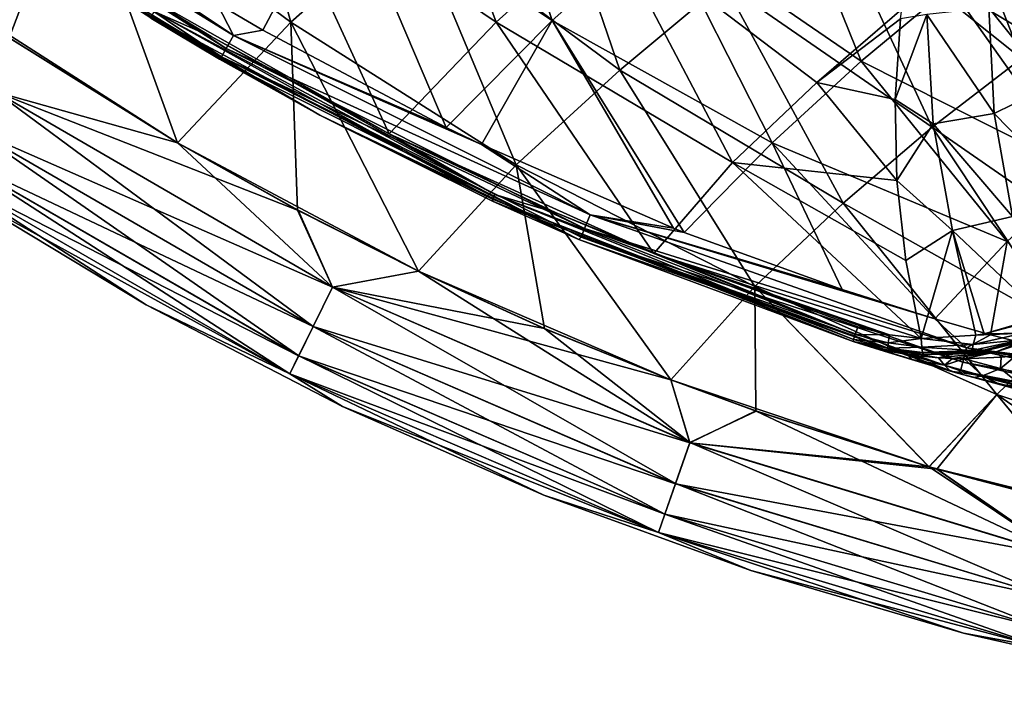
# Model space of a CAD drawing. Header units: metres. Extents: x -109 to 109, y -63 to 140.
# Tile 109 of 256: x -13.11 to -6.01, y -62.15 to -57.37. Entities that reach past the tile are written whole.
import ezdxf

# ---------------------------------------------------------------- set-up
doc = ezdxf.new("R2010")
doc.units = ezdxf.units.M
doc.layers.add('solid_502308_SW0001', color=7, linetype='CONTINUOUS')

msp = doc.modelspace()

# ---------------------------------------------------------------- linework, layer by layer
at = {"layer": 'solid_502308_SW0001'}
for points in [[(-11.151277, -57.384407, -11.214328), (-12.701429, -56.235943, -11.277966), (-11.707455, -55.3979, -11.85214)], [(-11.151265, -57.384415, 11.114328), (-11.707423, -55.397888, 11.752152), (-12.701396, -56.235928, 11.177981)], [(-10.278041, -56.615845, -11.727025), (-11.151277, -57.384407, -11.214328), (-11.707455, -55.3979, -11.85214)], [(-11.151265, -57.384415, 11.114328), (-10.27803, -56.615849, 11.627025), (-11.707423, -55.397888, 11.752152)], [(-10.383939, -55.45356, -10.180649), (-11.326417, -56.265499, -9.633523), (-9.669558, -57.385494, -9.557518)], [(-10.383939, -55.45356, -10.180649), (-9.669558, -57.385494, -9.557518), (-8.875484, -56.669472, -10.026702)], [(-9.265322, -57.372261, 9.549242), (-10.78649, -56.371326, 9.622802), (-9.865499, -55.584156, 10.149997)], [(-9.265322, -57.372261, 9.549242), (-9.865499, -55.584156, 10.149997), (-8.481085, -56.675377, 10.004307)], [(-13.954484, -55.879917, 8.947071), (-11.563368, -57.481487, 8.952695), (-14.019833, -55.967388, 8.818145)], [(-13.954484, -55.879917, 8.947071), (-11.685651, -57.246883, 9.045976), (-11.563368, -57.481487, 8.952695)], [(-8.778516, -57.730141, -11.586625), (-10.278041, -56.615845, -11.727025), (-9.400144, -55.911327, -12.19765)], [(-8.778509, -57.730152, 11.486622), (-9.400135, -55.911335, 12.097649), (-10.27803, -56.615849, 11.627025)], [(-8.028263, -57.103821, -11.994485), (-8.778516, -57.730141, -11.586625), (-9.400144, -55.911327, -12.19765)], [(-8.778509, -57.730152, 11.486622), (-8.028257, -57.103832, 11.894481), (-9.400135, -55.911335, 12.097649)], [(-14.019833, -55.967388, 8.818145), (-11.616788, -57.575985, 8.823234), (-14.061217, -56.022488, 8.663892)], [(-11.563368, -57.481487, 8.952695), (-11.616788, -57.575985, 8.823234), (-14.019833, -55.967388, 8.818145)], [(-12.903836, -56.878445, 8.502167), (-14.061217, -56.022488, 8.663892), (-11.650475, -57.635231, 8.668645)], [(-11.616788, -57.575985, 8.823234), (-11.650475, -57.635231, 8.668645), (-14.061217, -56.022488, 8.663892)], [(-8.481085, -56.675377, 10.004307), (-7.694815, -56.041702, 10.418616), (-7.037514, -57.665993, 9.845021)], [(-7.694815, -56.041702, 10.418616), (-6.394458, -57.129204, 10.187605), (-7.037514, -57.665993, 9.845021)], [(-5.882796, -57.646381, -12.124209), (-7.274477, -56.534439, -12.365717), (-6.517478, -56.021996, -12.700191)], [(-5.882784, -57.646389, 12.024207), (-6.517475, -56.022007, 12.600186), (-7.274473, -56.534451, 12.265714)], [(-5.236015, -57.202473, -12.407027), (-5.882796, -57.646381, -12.124209), (-6.517478, -56.021996, -12.700191)], [(-5.882784, -57.646389, 12.024207), (-5.236006, -57.20248, 12.307025), (-6.517475, -56.022007, 12.600186)], [(-13.18209, -57.49733, -10.655025), (-13.681833, -57.155205, -10.654549), (-12.701429, -56.235943, -11.277966)], [(-11.968369, -58.256271, 10.555876), (-12.701396, -56.235928, 11.177981), (-13.681381, -57.155525, 10.554548)], [(-11.968217, -58.256363, -10.655875), (-13.18209, -57.49733, -10.655025), (-12.701429, -56.235943, -11.277966)], [(-11.151277, -57.384407, -11.214328), (-11.968217, -58.256363, -10.655875), (-12.701429, -56.235943, -11.277966)], [(-11.968369, -58.256271, 10.555876), (-11.151265, -57.384415, 11.114328), (-12.701396, -56.235928, 11.177981)], [(-11.326417, -56.265499, -9.633523), (-12.271345, -57.153847, -9.035194), (-10.441629, -58.190887, -9.040561)], [(-11.326417, -56.265499, -9.633523), (-10.441629, -58.190887, -9.040561), (-9.669558, -57.385494, -9.557518)], [(-11.352303, -57.442074, 9.046977), (-11.685651, -57.246883, 9.045976), (-10.78649, -56.371326, 9.622802)], [(-11.352303, -57.442074, 9.046977), (-10.78649, -56.371326, 9.622802), (-10.030746, -58.144867, 9.051607)], [(-10.030746, -58.144867, 9.051607), (-10.78649, -56.371326, 9.622802), (-9.265322, -57.372261, 9.549242)], [(-6.526883, -58.142521, -11.808443), (-8.028263, -57.103821, -11.994485), (-7.274477, -56.534439, -12.365717)], [(-6.526869, -58.142525, 11.708443), (-7.274473, -56.534451, 12.265714), (-8.028257, -57.103832, 11.894481)], [(-5.882796, -57.646381, -12.124209), (-6.526883, -58.142521, -11.808443), (-7.274477, -56.534439, -12.365717)], [(-6.526869, -58.142525, 11.708443), (-5.882784, -57.646389, 12.024207), (-7.274473, -56.534451, 12.265714)], [(-9.524916, -58.413399, -11.142271), (-11.151277, -57.384407, -11.214328), (-10.278041, -56.615845, -11.727025)], [(-9.524909, -58.41341, 11.042268), (-10.27803, -56.615849, 11.627025), (-11.151265, -57.384415, 11.114328)], [(-8.778516, -57.730141, -11.586625), (-9.524916, -58.413399, -11.142271), (-10.278041, -56.615845, -11.727025)], [(-9.524909, -58.41341, 11.042268), (-8.778509, -57.730152, 11.486622), (-10.27803, -56.615849, 11.627025)], [(-6.394458, -57.129204, 10.187605), (-5.750486, -56.644897, 10.496992), (-4.910346, -58.016663, 10.006124)], [(-7.967092, -58.397476, -9.453092), (-8.875484, -56.669472, -10.026702), (-9.669558, -57.385494, -9.557518)], [(-9.265322, -57.372261, 9.549242), (-8.481085, -56.675377, 10.004307), (-7.679132, -58.255413, 9.469271)], [(-7.356949, -57.820812, -9.821057), (-8.875484, -56.669472, -10.026702), (-7.967092, -58.397476, -9.453092)], [(-6.746163, -57.290436, -10.159564), (-8.875484, -56.669472, -10.026702), (-7.356949, -57.820812, -9.821057)], [(-8.481085, -56.675377, 10.004307), (-7.037514, -57.665993, 9.845021), (-7.679132, -58.255413, 9.469271)], [(-11.665821, -57.652187, 8.506318), (-12.159363, -57.356586, -8.855582), (-12.903836, -56.878445, 8.502167)], [(-11.665821, -57.652187, 8.506318), (-12.903836, -56.878445, 8.502167), (-11.650475, -57.635231, 8.668645)], [(-6.118009, -57.280888, -10.161665), (-5.667906, -57.841496, -9.736547), (-5.682537, -57.082111, -10.131903)], [(-12.271345, -57.153847, -9.035194), (-11.724404, -57.487301, -9.036528), (-10.441629, -58.190887, -9.040561)], [(-12.137321, -57.308029, -8.991054), (-11.724404, -57.487301, -9.036528), (-12.271345, -57.153847, -9.035194)], [(-7.167994, -58.69088, -11.459846), (-8.778516, -57.730141, -11.586625), (-8.028263, -57.103821, -11.994485)], [(-7.167979, -58.690884, 11.359847), (-8.028257, -57.103832, 11.894481), (-8.778509, -57.730152, 11.486622)], [(-6.526883, -58.142521, -11.808443), (-7.167994, -58.69088, -11.459846), (-8.028263, -57.103821, -11.994485)], [(-7.167979, -58.690884, 11.359847), (-6.526869, -58.142525, 11.708443), (-8.028257, -57.103832, 11.894481)], [(-7.037514, -57.665993, 9.845021), (-6.394458, -57.129204, 10.187605), (-5.448605, -58.467445, 9.724852)], [(-6.394458, -57.129204, 10.187605), (-4.910346, -58.016663, 10.006124), (-5.448605, -58.467445, 9.724852)], [(-13.176447, -57.501095, 10.555028), (-11.968369, -58.256271, 10.555876), (-13.681381, -57.155525, 10.554548)], [(-11.563368, -57.481487, 8.952695), (-11.685651, -57.246883, 9.045976), (-11.352303, -57.442074, 9.046977)], [(-6.75449, -57.362103, -10.126784), (-6.746163, -57.290436, -10.159564), (-7.356949, -57.820812, -9.821057)], [(-6.564286, -57.32869, -10.163674), (-6.07899, -58.043453, -9.791786), (-6.118009, -57.280888, -10.161665)], [(-6.118009, -57.280888, -10.161665), (-6.07899, -58.043453, -9.791786), (-5.667906, -57.841496, -9.736547)], [(-12.157893, -57.341698, -8.927589), (-12.159363, -57.356586, -8.855582), (-10.941863, -58.056656, -8.859276)], [(-11.665821, -57.652187, 8.506318), (-10.941863, -58.056656, -8.859276), (-12.159363, -57.356586, -8.855582)], [(-12.137321, -57.308029, -8.991054), (-12.157893, -57.341698, -8.927589), (-9.695671, -58.662395, -8.934694)], [(-9.695671, -58.662395, -8.934694), (-12.157893, -57.341698, -8.927589), (-10.941863, -58.056656, -8.859276)], [(-9.679555, -58.626842, -8.998419), (-11.724404, -57.487301, -9.036528), (-12.137321, -57.308029, -8.991054)], [(-9.679555, -58.626842, -8.998419), (-12.137321, -57.308029, -8.991054), (-9.695671, -58.662395, -8.934694)], [(-6.793264, -57.943443, -9.861943), (-6.75449, -57.362103, -10.126784), (-7.356949, -57.820812, -9.821057)], [(-6.564286, -57.32869, -10.163674), (-6.75449, -57.362103, -10.126784), (-6.793264, -57.943443, -9.861943)], [(-6.519157, -58.117821, -9.806815), (-6.564286, -57.32869, -10.163674), (-6.793264, -57.943443, -9.861943)], [(-6.519157, -58.117821, -9.806815), (-6.07899, -58.043453, -9.791786), (-6.564286, -57.32869, -10.163674)], [(-10.229466, -59.180683, 10.557645), (-11.151265, -57.384415, 11.114328), (-11.968369, -58.256271, 10.555876)], [(-11.101869, -58.739578, -10.656658), (-11.968217, -58.256363, -10.655875), (-11.151277, -57.384407, -11.214328)], [(-10.229443, -59.180695, -10.657645), (-11.101869, -58.739578, -10.656658), (-11.151277, -57.384407, -11.214328)], [(-9.524916, -58.413399, -11.142271), (-10.229443, -59.180695, -10.657645), (-11.151277, -57.384407, -11.214328)], [(-10.229466, -59.180683, 10.557645), (-9.524909, -58.41341, 11.042268), (-11.151265, -57.384415, 11.114328)], [(-8.532926, -59.054424, -9.048269), (-9.669558, -57.385494, -9.557518), (-10.441629, -58.190887, -9.040561)], [(-9.776611, -58.26762, 9.052633), (-10.030746, -58.144867, 9.051607), (-9.265322, -57.372261, 9.549242)], [(-9.776611, -58.26762, 9.052633), (-9.265322, -57.372261, 9.549242), (-8.392187, -58.870346, 9.059216)], [(-7.967092, -58.397476, -9.453092), (-9.669558, -57.385494, -9.557518), (-8.532926, -59.054424, -9.048269)], [(-9.265322, -57.372261, 9.549242), (-7.679132, -58.255413, 9.469271), (-8.31468, -58.900906, 9.059635)], [(-9.265322, -57.372261, 9.549242), (-8.31468, -58.900906, 9.059635), (-8.392187, -58.870346, 9.059216)], [(-13.281101, -57.888165, -10.415195), (-13.18209, -57.49733, -10.655025), (-11.968217, -58.256363, -10.655875)], [(-13.280519, -57.887287, 10.316039), (-11.968369, -58.256271, 10.555876), (-13.176447, -57.501095, 10.555028)], [(-9.679555, -58.626842, -8.998419), (-10.441629, -58.190887, -9.040561), (-11.724404, -57.487301, -9.036528)], [(-11.563368, -57.481487, 8.952695), (-8.992143, -58.773945, 8.961528), (-11.616788, -57.575985, 8.823234)], [(-11.563368, -57.481487, 8.952695), (-11.352303, -57.442074, 9.046977), (-10.030746, -58.144867, 9.051607)], [(-11.563368, -57.481487, 8.952695), (-10.030746, -58.144867, 9.051607), (-9.776611, -58.26762, 9.052633)], [(-11.563368, -57.481487, 8.952695), (-9.776611, -58.26762, 9.052633), (-8.992143, -58.773945, 8.961528)], [(-11.616788, -57.575985, 8.823234), (-9.032531, -58.873669, 8.831265), (-11.650475, -57.635231, 8.668645)], [(-8.992143, -58.773945, 8.961528), (-9.032531, -58.873669, 8.831265), (-11.616788, -57.575985, 8.823234)], [(-9.073712, -58.951981, 8.518115), (-11.665821, -57.652187, 8.506318), (-11.650475, -57.635231, 8.668645)], [(-9.073712, -58.951981, 8.518115), (-11.650475, -57.635231, 8.668645), (-9.057748, -58.935745, 8.676174)], [(-9.032531, -58.873669, 8.831265), (-9.057748, -58.935745, 8.676174), (-11.650475, -57.635231, 8.668645)], [(-5.066238, -59.154869, -11.555373), (-6.526883, -58.142521, -11.808443), (-5.882796, -57.646381, -12.124209)], [(-5.066205, -59.154861, 11.455381), (-5.882784, -57.646389, 12.024207), (-6.526869, -58.142525, 11.708443)], [(-9.073712, -58.951981, 8.518115), (-10.941863, -58.056656, -8.859276), (-11.665821, -57.652187, 8.506318)], [(-7.679132, -58.255413, 9.469271), (-7.037514, -57.665993, 9.845021), (-5.985898, -58.96608, 9.414046)], [(-7.037514, -57.665993, 9.845021), (-5.448605, -58.467445, 9.724852), (-5.985898, -58.96608, 9.414046)], [(-7.805847, -59.291466, -11.078536), (-9.524916, -58.413399, -11.142271), (-8.778516, -57.730141, -11.586625)], [(-7.80583, -59.29147, 10.978538), (-8.778509, -57.730152, 11.486622), (-9.524909, -58.41341, 11.042268)], [(-7.167994, -58.69088, -11.459846), (-7.805847, -59.291466, -11.078536), (-8.778516, -57.730141, -11.586625)], [(-7.80583, -59.29147, 10.978538), (-7.167979, -58.690884, 11.359847), (-8.778509, -57.730152, 11.486622)], [(-6.780662, -58.525826, -9.598492), (-7.356949, -57.820812, -9.821057), (-7.967092, -58.397476, -9.453092)], [(-6.780662, -58.525826, -9.598492), (-6.793264, -57.943443, -9.861943), (-7.356949, -57.820812, -9.821057)], [(-6.07899, -58.043453, -9.791786), (-5.552988, -58.582752, -9.347107), (-5.667906, -57.841496, -9.736547)], [(-13.45434, -58.154125, -10.096107), (-13.281101, -57.888165, -10.415195), (-10.849897, -59.297104, -10.415069)], [(-13.280519, -57.887287, 10.316039), (-13.453876, -58.153423, 9.997167), (-10.98977, -59.579033, 9.995215)], [(-13.281101, -57.888165, -10.415195), (-11.968217, -58.256363, -10.655875), (-11.101869, -58.739578, -10.656658)], [(-10.849897, -59.297104, -10.415069), (-13.281101, -57.888165, -10.415195), (-11.101869, -58.739578, -10.656658)], [(-10.849414, -59.296169, 10.315919), (-11.968369, -58.256271, 10.555876), (-13.280519, -57.887287, 10.316039)], [(-10.849414, -59.296169, 10.315919), (-13.280519, -57.887287, 10.316039), (-10.98977, -59.579033, 9.995215)], [(-6.519157, -58.117821, -9.806815), (-6.793264, -57.943443, -9.861943), (-6.780662, -58.525826, -9.598492)], [(-9.695671, -58.662395, -8.934694), (-10.941863, -58.056656, -8.859276), (-9.691113, -58.678738, -8.863991)], [(-9.073712, -58.951981, 8.518115), (-9.691113, -58.678738, -8.863991), (-10.941863, -58.056656, -8.859276)], [(-6.519157, -58.117821, -9.806815), (-5.946058, -58.786751, -9.4283), (-6.07899, -58.043453, -9.791786)], [(-6.07899, -58.043453, -9.791786), (-5.946058, -58.786751, -9.4283), (-5.552988, -58.582752, -9.347107)], [(-5.564369, -59.591118, -11.284289), (-7.167994, -58.69088, -11.459846), (-6.526883, -58.142521, -11.808443)], [(-5.56433, -59.591103, 11.184302), (-6.526869, -58.142525, 11.708443), (-7.167979, -58.690884, 11.359847)], [(-6.380241, -58.887928, -9.456311), (-6.519157, -58.117821, -9.806815), (-6.780662, -58.525826, -9.598492)], [(-5.066238, -59.154869, -11.555373), (-5.564369, -59.591118, -11.284289), (-6.526883, -58.142521, -11.808443)], [(-5.56433, -59.591103, 11.184302), (-5.066205, -59.154861, 11.455381), (-6.526869, -58.142525, 11.708443)], [(-6.380241, -58.887928, -9.456311), (-5.946058, -58.786751, -9.4283), (-6.519157, -58.117821, -9.806815)], [(-13.583988, -58.353733, -9.714128), (-13.45434, -58.154125, -10.096107), (-10.990155, -59.579773, -10.094151)], [(-13.453876, -58.153423, 9.997167), (-13.583666, -58.353249, 9.615348), (-11.094269, -59.79071, 9.612024)], [(-10.990155, -59.579773, -10.094151), (-13.45434, -58.154125, -10.096107), (-10.849897, -59.297104, -10.415069)], [(-10.98977, -59.579033, 9.995215), (-13.453876, -58.153423, 9.997167), (-11.094269, -59.79071, 9.612024)], [(-9.237543, -58.759964, -9.045086), (-8.532926, -59.054424, -9.048269), (-10.441629, -58.190887, -9.040561)], [(-9.679555, -58.626842, -8.998419), (-9.237543, -58.759964, -9.045086), (-10.441629, -58.190887, -9.040561)], [(-11.097536, -58.741879, 10.556663), (-10.229466, -59.180683, 10.557645), (-11.968369, -58.256271, 10.555876)], [(-10.849414, -59.296169, 10.315919), (-11.097536, -58.741879, 10.556663), (-11.968369, -58.256271, 10.555876)], [(-8.992143, -58.773945, 8.961528), (-9.776611, -58.26762, 9.052633), (-8.392187, -58.870346, 9.059216)], [(-8.31468, -58.900906, 9.059635), (-7.679132, -58.255413, 9.469271), (-7.175181, -59.313236, 9.066293)], [(-7.679132, -58.255413, 9.469271), (-5.985898, -58.96608, 9.414046), (-6.507862, -59.52372, 9.070521)], [(-7.679132, -58.255413, 9.469271), (-6.507862, -59.52372, 9.070521), (-7.175181, -59.313236, 9.066293)], [(-13.663481, -58.476887, -9.288597), (-13.583988, -58.353733, -9.714128), (-11.094538, -59.791218, -9.710801)], [(-13.583666, -58.353249, 9.615348), (-13.663317, -58.476643, 9.189917), (-11.157619, -59.920479, 9.185752)], [(-11.094538, -59.791218, -9.710801), (-13.583988, -58.353733, -9.714128), (-10.990155, -59.579773, -10.094151)], [(-11.094269, -59.79071, 9.612024), (-13.583666, -58.353249, 9.615348), (-11.157619, -59.920479, 9.185752)], [(-8.411725, -59.963547, 10.560797), (-9.524909, -58.41341, 11.042268), (-10.229466, -59.180683, 10.557645)], [(-9.321829, -59.5938, -10.659019), (-10.229443, -59.180695, -10.657645), (-9.524916, -58.413399, -11.142271)], [(-8.41176, -59.963535, -10.660796), (-9.321829, -59.5938, -10.659019), (-9.524916, -58.413399, -11.142271)], [(-7.805847, -59.291466, -11.078536), (-8.41176, -59.963535, -10.660796), (-9.524916, -58.413399, -11.142271)], [(-8.411725, -59.963547, 10.560797), (-7.80583, -59.29147, 10.978538), (-9.524909, -58.41341, 11.042268)], [(-7.967092, -58.397476, -9.453092), (-8.532926, -59.054424, -9.048269), (-6.604692, -59.666767, -9.086954)], [(-6.717277, -59.102749, -9.339132), (-7.967092, -58.397476, -9.453092), (-6.604692, -59.666767, -9.086954)], [(-6.717277, -59.102749, -9.339132), (-6.780662, -58.525826, -9.598492), (-7.967092, -58.397476, -9.453092)], [(-11.15776, -59.920731, -9.284431), (-13.567725, -58.596142, -8.85442), (-13.663481, -58.476887, -9.288597)], [(-11.15776, -59.920731, -9.284431), (-13.663481, -58.476887, -9.288597), (-11.094538, -59.791218, -9.710801)], [(-13.663317, -58.476643, 9.189917), (-13.567685, -58.596169, 8.754419), (-12.195083, -59.422562, 8.758071)], [(-11.157619, -59.920479, 9.185752), (-13.663317, -58.476643, 9.189917), (-12.195083, -59.422562, 8.758071)], [(-6.380241, -58.887928, -9.456311), (-6.780662, -58.525826, -9.598492), (-6.717277, -59.102749, -9.339132)], [(-13.567725, -58.596142, -8.85442), (-12.195135, -59.422531, -8.85807), (-13.567685, -58.596169, 8.754419)], [(-11.15776, -59.920731, -9.284431), (-12.195135, -59.422531, -8.85807), (-13.567725, -58.596142, -8.85442)], [(-12.195135, -59.422531, -8.85807), (-12.195083, -59.422562, 8.758071), (-13.567685, -58.596169, 8.754419)], [(-9.679555, -58.626842, -8.998419), (-9.695671, -58.662395, -8.934694), (-7.092688, -59.674442, -8.949574)], [(-7.081327, -59.637817, -9.011883), (-9.237543, -58.759964, -9.045086), (-9.679555, -58.626842, -8.998419)], [(-7.081327, -59.637817, -9.011883), (-9.679555, -58.626842, -8.998419), (-7.092688, -59.674442, -8.949574)], [(-9.695671, -58.662395, -8.934694), (-9.691113, -58.678738, -8.863991), (-7.096367, -59.687305, -8.877677)], [(-7.092688, -59.674442, -8.949574), (-9.695671, -58.662395, -8.934694), (-7.096367, -59.687305, -8.877677)], [(-7.096359, -59.687382, -8.238981), (-7.096367, -59.687305, -8.877677), (-9.691113, -58.678738, -8.863991)], [(-7.096359, -59.687382, -8.238981), (-9.691113, -58.678738, -8.863991), (-7.096858, -59.687222, -7.6)], [(-9.073712, -58.951981, 8.518115), (-7.096858, -59.687222, -7.6), (-9.691113, -58.678738, -8.863991)], [(-6.060108, -60.06892, -10.987737), (-7.805847, -59.291466, -11.078536), (-7.167994, -58.69088, -11.459846)], [(-6.060061, -60.068893, 10.887755), (-7.167979, -58.690884, 11.359847), (-7.80583, -59.29147, 10.978538)], [(-5.564369, -59.591118, -11.284289), (-6.060108, -60.06892, -10.987737), (-7.167994, -58.69088, -11.459846)], [(-6.060061, -60.068893, 10.887755), (-5.56433, -59.591103, 11.184302), (-7.167979, -58.690884, 11.359847)], [(-10.849897, -59.297104, -10.415069), (-11.101869, -58.739578, -10.656658), (-10.229443, -59.180695, -10.657645)], [(-10.849414, -59.296169, 10.315919), (-10.229466, -59.180683, 10.557645), (-11.097536, -58.741879, 10.556663)], [(-7.081327, -59.637817, -9.011883), (-8.532926, -59.054424, -9.048269), (-9.237543, -58.759964, -9.045086)], [(-8.992143, -58.773945, 8.961528), (-6.279179, -59.734463, 8.975915), (-9.032531, -58.873669, 8.831265)], [(-8.992143, -58.773945, 8.961528), (-7.175181, -59.313236, 9.066293), (-6.507862, -59.52372, 9.070521)], [(-8.992143, -58.773945, 8.961528), (-6.507862, -59.52372, 9.070521), (-6.279179, -59.734463, 8.975915)], [(-8.992143, -58.773945, 8.961528), (-8.31468, -58.900906, 9.059635), (-7.175181, -59.313236, 9.066293)], [(-8.992143, -58.773945, 8.961528), (-8.392187, -58.870346, 9.059216), (-8.31468, -58.900906, 9.059635)], [(-6.380241, -58.887928, -9.456311), (-5.723657, -59.506474, -9.073281), (-5.946058, -58.786751, -9.4283)], [(-9.032531, -58.873669, 8.831265), (-6.305921, -59.837265, 8.84453), (-9.057748, -58.935745, 8.676174)], [(-6.279179, -59.734463, 8.975915), (-6.305921, -59.837265, 8.84453), (-9.032531, -58.873669, 8.831265)], [(-6.380241, -58.887928, -9.456311), (-6.717277, -59.102749, -9.339132), (-6.604692, -59.666767, -9.086954)], [(-6.212118, -59.643169, -9.114754), (-6.380241, -58.887928, -9.456311), (-6.604692, -59.666767, -9.086954)], [(-6.151334, -59.63287, -9.114453), (-5.723657, -59.506474, -9.073281), (-6.380241, -58.887928, -9.456311)], [(-6.212118, -59.643169, -9.114754), (-6.151334, -59.63287, -9.114453), (-6.380241, -58.887928, -9.456311)], [(-6.342603, -59.915115, 8.536695), (-9.073712, -58.951981, 8.518115), (-9.057748, -58.935745, 8.676174)], [(-6.342603, -59.915115, 8.536695), (-7.096858, -59.687222, -7.6), (-9.073712, -58.951981, 8.518115)], [(-6.342603, -59.915115, 8.536695), (-9.057748, -58.935745, 8.676174), (-6.322337, -59.900543, 8.688745)], [(-6.305921, -59.837265, 8.84453), (-6.322337, -59.900543, 8.688745), (-9.057748, -58.935745, 8.676174)], [(-6.106008, -59.639793, 9.073172), (-6.507862, -59.52372, 9.070521), (-5.985898, -58.96608, 9.414046)], [(-6.106008, -59.639793, 9.073172), (-5.985898, -58.96608, 9.414046), (-5.175151, -59.878826, 9.07957)], [(-8.532926, -59.054424, -9.048269), (-6.832889, -59.640175, -9.06483), (-6.604692, -59.666767, -9.086954)], [(-8.532926, -59.054424, -9.048269), (-7.062924, -59.582603, -9.056234), (-6.832889, -59.640175, -9.06483)], [(-7.081327, -59.637817, -9.011883), (-7.062924, -59.582603, -9.056234), (-8.532926, -59.054424, -9.048269)], [(-10.849897, -59.297104, -10.415069), (-10.229443, -59.180695, -10.657645), (-9.321829, -59.5938, -10.659019)], [(-8.272745, -60.417263, 10.317116), (-10.229466, -59.180683, 10.557645), (-10.849414, -59.296169, 10.315919)], [(-9.318339, -59.595299, 10.559026), (-8.411725, -59.963547, 10.560797), (-10.229466, -59.180683, 10.557645)], [(-8.272745, -60.417263, 10.317116), (-9.318339, -59.595299, 10.559026), (-10.229466, -59.180683, 10.557645)], [(-10.990155, -59.579773, -10.094151), (-10.849897, -59.297104, -10.415069), (-8.273119, -60.418236, -10.416256)], [(-10.849414, -59.296169, 10.315919), (-10.98977, -59.579033, 9.995215), (-8.3776, -60.712311, 9.993831)], [(-10.849897, -59.297104, -10.415069), (-9.321829, -59.5938, -10.659019), (-8.41176, -59.963535, -10.660796)], [(-8.273119, -60.418236, -10.416256), (-10.849897, -59.297104, -10.415069), (-8.41176, -59.963535, -10.660796)], [(-8.272745, -60.417263, 10.317116), (-10.849414, -59.296169, 10.315919), (-8.3776, -60.712311, 9.993831)], [(-7.798472, -60.188713, -10.662185), (-8.41176, -59.963535, -10.660796), (-7.805847, -59.291466, -11.078536)], [(-6.549108, -60.590942, 10.565097), (-7.80583, -59.29147, 10.978538), (-8.411725, -59.963547, 10.560797)], [(-6.549294, -60.590889, -10.665096), (-7.798472, -60.188713, -10.662185), (-7.805847, -59.291466, -11.078536)], [(-6.060108, -60.06892, -10.987737), (-6.549294, -60.590889, -10.665096), (-7.805847, -59.291466, -11.078536)], [(-6.549108, -60.590942, 10.565097), (-6.060061, -60.068893, 10.887755), (-7.80583, -59.29147, 10.978538)], [(-12.195135, -59.422531, -8.85807), (-10.778945, -60.156528, -8.862713), (-12.195083, -59.422562, 8.758071)], [(-11.15776, -59.920731, -9.284431), (-10.778945, -60.156528, -8.862713), (-12.195135, -59.422531, -8.85807)], [(-10.778945, -60.156528, -8.862713), (-10.778901, -60.156551, 8.762713), (-12.195083, -59.422562, 8.758071)], [(-11.157619, -59.920479, 9.185752), (-12.195083, -59.422562, 8.758071), (-10.778901, -60.156551, 8.762713)], [(-6.279179, -59.734463, 8.975915), (-6.507862, -59.52372, 9.070521), (-6.106008, -59.639793, 9.073172)], [(-5.831314, -59.547592, -9.090517), (-5.723657, -59.506474, -9.073281), (-6.151334, -59.63287, -9.114453)], [(-5.869607, -59.626831, -9.053449), (-5.831314, -59.547592, -9.090517), (-6.151334, -59.63287, -9.114453)], [(-11.094538, -59.791218, -9.710801), (-10.990155, -59.579773, -10.094151), (-8.377899, -60.713081, -10.09276)], [(-10.98977, -59.579033, 9.995215), (-11.094269, -59.79071, 9.612024), (-8.454855, -60.932041, 9.608717)], [(-8.377899, -60.713081, -10.09276), (-10.990155, -59.579773, -10.094151), (-8.273119, -60.418236, -10.416256)], [(-8.3776, -60.712311, 9.993831), (-10.98977, -59.579033, 9.995215), (-8.454855, -60.932041, 9.608717)], [(-8.272745, -60.417263, 10.317116), (-8.411725, -59.963547, 10.560797), (-9.318339, -59.595299, 10.559026)], [(-6.844053, -59.697617, -9.020377), (-7.081327, -59.637817, -9.011883), (-7.092688, -59.674442, -8.949574)], [(-7.081327, -59.637817, -9.011883), (-6.832889, -59.640175, -9.06483), (-7.062924, -59.582603, -9.056234)], [(-6.844053, -59.697617, -9.020377), (-6.832889, -59.640175, -9.06483), (-7.081327, -59.637817, -9.011883)], [(-5.869607, -59.626831, -9.053449), (-6.212118, -59.643169, -9.114754), (-6.231847, -59.709835, -9.070621)], [(-5.869607, -59.626831, -9.053449), (-6.231847, -59.709835, -9.070621), (-5.888107, -59.67654, -8.991941)], [(-5.869607, -59.626831, -9.053449), (-6.151334, -59.63287, -9.114453), (-6.212118, -59.643169, -9.114754)], [(-5.673635, -59.635571, -7.485404), (-5.899317, -59.69508, -7.6), (-6.065909, -59.761662, -7.485405)], [(-5.673635, -59.635571, -7.485404), (-6.065909, -59.761662, -7.485405), (-5.923479, -59.790783, -7.390705)], [(-4.226761, -60.674732, -10.911893), (-6.060108, -60.06892, -10.987737), (-5.564369, -59.591118, -11.284289)], [(-4.226725, -60.674721, 10.811903), (-5.56433, -59.591103, 11.184302), (-6.060061, -60.068893, 10.887755)], [(-7.096359, -59.687382, -8.238981), (-7.096858, -59.687222, -7.6), (-6.860877, -59.747402, -7.6)], [(-6.902593, -59.741207, -7.563439), (-6.860877, -59.747402, -7.6), (-7.096858, -59.687222, -7.6)], [(-6.904299, -59.748062, -7.448207), (-6.902593, -59.741207, -7.563439), (-7.096858, -59.687222, -7.6)], [(-6.342603, -59.915115, 8.536695), (-6.904299, -59.748062, -7.448207), (-7.096858, -59.687222, -7.6)], [(-6.84691, -59.736317, -8.958083), (-7.092688, -59.674442, -8.949574), (-7.096367, -59.687305, -8.877677)], [(-7.096359, -59.687382, -8.238981), (-6.860877, -59.747402, -7.6), (-7.096367, -59.687305, -8.877677)], [(-6.844626, -59.75042, -8.886099), (-7.096367, -59.687305, -8.877677), (-6.860877, -59.747402, -7.6)], [(-6.84691, -59.736317, -8.958083), (-7.096367, -59.687305, -8.877677), (-6.844626, -59.75042, -8.886099)], [(-6.84691, -59.736317, -8.958083), (-6.844053, -59.697617, -9.020377), (-7.092688, -59.674442, -8.949574)], [(-6.84691, -59.736317, -8.958083), (-6.601966, -59.728302, -9.041078), (-6.844053, -59.697617, -9.020377)], [(-6.844053, -59.697617, -9.020377), (-6.604692, -59.666767, -9.086954), (-6.832889, -59.640175, -9.06483)], [(-6.844053, -59.697617, -9.020377), (-6.601966, -59.728302, -9.041078), (-6.604692, -59.666767, -9.086954)], [(-6.231847, -59.709835, -9.070621), (-6.212118, -59.643169, -9.114754), (-6.604692, -59.666767, -9.086954)], [(-6.601966, -59.728302, -9.041078), (-6.231847, -59.709835, -9.070621), (-6.604692, -59.666767, -9.086954)], [(-6.231847, -59.709835, -9.070621), (-6.601966, -59.728302, -9.041078), (-6.238556, -59.753048, -9.005815)], [(-6.279179, -59.734463, 8.975915), (-6.106008, -59.639793, 9.073172), (-5.175151, -59.878826, 9.07957)], [(-5.888107, -59.67654, -8.991941), (-6.238556, -59.753048, -9.005815), (-6.194848, -59.761662, -8.931561)], [(-6.231847, -59.709835, -9.070621), (-6.238556, -59.753048, -9.005815), (-5.888107, -59.67654, -8.991941)], [(-5.814651, -59.666992, -8.909705), (-6.194848, -59.761662, -8.931561), (-5.899317, -59.69508, -7.6)], [(-5.888107, -59.67654, -8.991941), (-6.194848, -59.761662, -8.931561), (-5.814651, -59.666992, -8.909705)], [(-6.194848, -59.761662, -8.931561), (-6.135504, -59.752056, -7.6), (-5.899317, -59.69508, -7.6)], [(-6.065909, -59.761662, -7.485405), (-5.899317, -59.69508, -7.6), (-6.135504, -59.752056, -7.6)], [(-6.904299, -59.748062, -7.448207), (-6.700842, -59.780525, -7.526383), (-6.902593, -59.741207, -7.563439)], [(-6.904299, -59.748062, -7.448207), (-6.674726, -59.818203, -7.275215), (-6.700842, -59.780525, -7.526383)], [(-6.342603, -59.915115, 8.536695), (-6.674726, -59.818203, -7.275215), (-6.904299, -59.748062, -7.448207)], [(-6.902593, -59.741207, -7.563439), (-6.700842, -59.780525, -7.526383), (-6.860877, -59.747402, -7.6)], [(-6.844626, -59.75042, -8.886099), (-6.860877, -59.747402, -7.6), (-6.61972, -59.778427, -7.6)], [(-6.666573, -59.78558, -7.520174), (-6.61972, -59.778427, -7.6), (-6.860877, -59.747402, -7.6)], [(-6.700842, -59.780525, -7.526383), (-6.666573, -59.78558, -7.520174), (-6.860877, -59.747402, -7.6)], [(-6.84691, -59.736317, -8.958083), (-6.595726, -59.768116, -8.975506), (-6.601966, -59.728302, -9.041078)], [(-6.84691, -59.736317, -8.958083), (-6.844626, -59.75042, -8.886099), (-6.595726, -59.768116, -8.975506)], [(-6.587893, -59.780312, -8.908518), (-6.844626, -59.75042, -8.886099), (-6.61972, -59.778427, -7.6)], [(-6.595726, -59.768116, -8.975506), (-6.844626, -59.75042, -8.886099), (-6.587893, -59.780312, -8.908518)], [(-6.437663, -59.85778, -7.337029), (-6.666573, -59.78558, -7.520174), (-6.700842, -59.780525, -7.526383)], [(-6.674726, -59.818203, -7.275215), (-6.437663, -59.85778, -7.337029), (-6.700842, -59.780525, -7.526383)], [(-6.666573, -59.78558, -7.520174), (-6.481337, -59.805088, -7.48683), (-6.61972, -59.778427, -7.6)], [(-6.587893, -59.780312, -8.908518), (-6.61972, -59.778427, -7.6), (-6.376783, -59.779968, -7.6)], [(-6.481337, -59.805088, -7.48683), (-6.376783, -59.779968, -7.6), (-6.61972, -59.778427, -7.6)], [(-6.601966, -59.728302, -9.041078), (-6.595726, -59.768116, -8.975506), (-6.238556, -59.753048, -9.005815)], [(-6.238556, -59.753048, -9.005815), (-6.595726, -59.768116, -8.975506), (-6.194848, -59.761662, -8.931561)], [(-6.595726, -59.768116, -8.975506), (-6.587893, -59.780312, -8.908518), (-6.194848, -59.761662, -8.931561)], [(-6.194848, -59.761662, -8.931561), (-6.587893, -59.780312, -8.908518), (-6.376783, -59.779968, -7.6)], [(-6.065909, -59.761662, -7.485405), (-6.376783, -59.779968, -7.6), (-6.481337, -59.805088, -7.48683)], [(-6.065909, -59.761662, -7.485405), (-6.481337, -59.805088, -7.48683), (-6.378546, -59.810436, -7.468547)], [(-6.065909, -59.761662, -7.485405), (-6.378546, -59.810436, -7.468547), (-6.296423, -59.812012, -7.454074)], [(-6.194848, -59.761662, -8.931561), (-6.376783, -59.779968, -7.6), (-6.135504, -59.752056, -7.6)], [(-6.065909, -59.761662, -7.485405), (-6.135504, -59.752056, -7.6), (-6.376783, -59.779968, -7.6)], [(-6.279179, -59.734463, 8.975915), (-3.467702, -60.350887, 8.994431), (-6.305921, -59.837265, 8.84453)], [(-6.065909, -59.761662, -7.485405), (-6.296423, -59.812012, -7.454074), (-6.027807, -59.801212, -7.407918)], [(-6.279179, -59.734463, 8.975915), (-4.66174, -59.993217, 9.08328), (-4.375043, -60.05175, 9.085436)], [(-6.279179, -59.734463, 8.975915), (-5.175151, -59.878826, 9.07957), (-4.66174, -59.993217, 9.08328)], [(-6.279179, -59.734463, 8.975915), (-4.375043, -60.05175, 9.085436), (-3.694553, -60.175777, 9.090693)], [(-6.279179, -59.734463, 8.975915), (-3.694553, -60.175777, 9.090693), (-3.467702, -60.350887, 8.994431)], [(-6.065909, -59.761662, -7.485405), (-6.027807, -59.801212, -7.407918), (-5.923479, -59.790783, -7.390705)], [(-11.15776, -59.920731, -9.284431), (-11.094538, -59.791218, -9.710801), (-8.455065, -60.932564, -9.707488)], [(-11.094269, -59.79071, 9.612024), (-11.157619, -59.920479, 9.185752), (-8.500599, -61.065319, 9.181276)], [(-8.455065, -60.932564, -9.707488), (-11.094538, -59.791218, -9.710801), (-8.377899, -60.713081, -10.09276)], [(-8.454855, -60.932041, 9.608717), (-11.094269, -59.79071, 9.612024), (-8.500599, -61.065319, 9.181276)], [(-6.674726, -59.818203, -7.275215), (-6.393053, -59.900742, -7.084374), (-6.437663, -59.85778, -7.337029)], [(-6.342603, -59.915115, 8.536695), (-6.393053, -59.900742, -7.084374), (-6.674726, -59.818203, -7.275215)], [(-6.437663, -59.85778, -7.337029), (-6.481337, -59.805088, -7.48683), (-6.666573, -59.78558, -7.520174)], [(-6.437663, -59.85778, -7.337029), (-6.378546, -59.810436, -7.468547), (-6.481337, -59.805088, -7.48683)], [(-6.437663, -59.85778, -7.337029), (-6.296423, -59.812012, -7.454074), (-6.378546, -59.810436, -7.468547)], [(-6.437663, -59.85778, -7.337029), (-6.163532, -59.935059, -7.165685), (-6.296423, -59.812012, -7.454074)], [(-6.305921, -59.837265, 8.84453), (-3.480761, -60.45446, 8.861585), (-6.322337, -59.900543, 8.688745)], [(-3.467702, -60.350887, 8.994431), (-3.480761, -60.45446, 8.861585), (-6.305921, -59.837265, 8.84453)], [(-6.034619, -59.882404, -7.296716), (-6.027807, -59.801212, -7.407918), (-6.296423, -59.812012, -7.454074)], [(-6.163532, -59.935059, -7.165685), (-6.034619, -59.882404, -7.296716), (-6.296423, -59.812012, -7.454074)], [(-6.034619, -59.882404, -7.296716), (-5.923479, -59.790783, -7.390705), (-6.027807, -59.801212, -7.407918)], [(-6.034619, -59.882404, -7.296716), (-5.768181, -59.952492, -7.170071), (-5.923479, -59.790783, -7.390705)], [(-8.50071, -61.065575, -9.279952), (-10.778945, -60.156528, -8.862713), (-11.15776, -59.920731, -9.284431)], [(-8.50071, -61.065575, -9.279952), (-11.15776, -59.920731, -9.284431), (-8.455065, -60.932564, -9.707488)], [(-11.157619, -59.920479, 9.185752), (-10.778901, -60.156551, 8.762713), (-9.325978, -60.795372, 8.768805)], [(-8.500599, -61.065319, 9.181276), (-11.157619, -59.920479, 9.185752), (-9.325978, -60.795372, 8.768805)], [(-6.393053, -59.900742, -7.084374), (-6.163532, -59.935059, -7.165685), (-6.437663, -59.85778, -7.337029)], [(-6.393053, -59.900742, -7.084374), (-6.225159, -59.948109, -6.985658), (-6.163532, -59.935059, -7.165685)], [(-6.342603, -59.915115, 8.536695), (-6.225159, -59.948109, -6.985658), (-6.393053, -59.900742, -7.084374)], [(-4.927328, -60.269234, 8.54817), (-6.342603, -59.915115, 8.536695), (-6.322337, -59.900543, 8.688745)], [(-4.927328, -60.269234, 8.54817), (-6.225159, -59.948109, -6.985658), (-6.342603, -59.915115, 8.536695)], [(-4.927328, -60.269234, 8.54817), (-6.322337, -59.900543, 8.688745), (-3.488509, -60.517193, 8.704907)], [(-3.480761, -60.45446, 8.861585), (-3.488509, -60.517193, 8.704907), (-6.322337, -59.900543, 8.688745)], [(-6.163532, -59.935059, -7.165685), (-5.870146, -60.01376, -7.022648), (-6.034619, -59.882404, -7.296716)], [(-5.870146, -60.01376, -7.022648), (-5.768181, -59.952492, -7.170071), (-6.034619, -59.882404, -7.296716)], [(-8.273119, -60.418236, -10.416256), (-8.41176, -59.963535, -10.660796), (-7.798472, -60.188713, -10.662185)], [(-7.795674, -60.189697, 10.562191), (-6.549108, -60.590942, 10.565097), (-8.411725, -59.963547, 10.560797)], [(-8.272745, -60.417263, 10.317116), (-7.795674, -60.189697, 10.562191), (-8.411725, -59.963547, 10.560797)], [(-6.225159, -59.948109, -6.985658), (-6.030826, -60.001247, -6.888459), (-6.163532, -59.935059, -7.165685)], [(-4.927328, -60.269234, 8.54817), (-6.030826, -60.001247, -6.888459), (-6.225159, -59.948109, -6.985658)], [(-6.030826, -60.001247, -6.888459), (-5.870146, -60.01376, -7.022648), (-6.163532, -59.935059, -7.165685)], [(-6.030826, -60.001247, -6.888459), (-5.819016, -60.057114, -6.804438), (-5.870146, -60.01376, -7.022648)], [(-4.927328, -60.269234, 8.54817), (-5.819016, -60.057114, -6.804438), (-6.030826, -60.001247, -6.888459)], [(-6.492306, -60.607483, -10.665229), (-6.549294, -60.590889, -10.665096), (-6.060108, -60.06892, -10.987737)], [(-4.594254, -61.07618, 10.569807), (-6.060061, -60.068893, 10.887755), (-6.549108, -60.590942, 10.565097)], [(-5.369036, -60.90424, -10.667914), (-6.492306, -60.607483, -10.665229), (-6.060108, -60.06892, -10.987737)], [(-4.594338, -61.076164, -10.669806), (-5.369036, -60.90424, -10.667914), (-6.060108, -60.06892, -10.987737)], [(-4.226761, -60.674732, -10.911893), (-4.594338, -61.076164, -10.669806), (-6.060108, -60.06892, -10.987737)], [(-4.594254, -61.07618, 10.569807), (-4.226725, -60.674721, 10.811903), (-6.060061, -60.068893, 10.887755)], [(-10.778945, -60.156528, -8.862713), (-9.32597, -60.795376, -8.868804), (-10.778901, -60.156551, 8.762713)], [(-8.50071, -61.065575, -9.279952), (-9.32597, -60.795376, -8.868804), (-10.778945, -60.156528, -8.862713)], [(-9.32597, -60.795376, -8.868804), (-9.325978, -60.795372, 8.768805), (-10.778901, -60.156551, 8.762713)], [(-8.273119, -60.418236, -10.416256), (-7.798472, -60.188713, -10.662185), (-6.549294, -60.590889, -10.665096)], [(-5.583294, -61.236267, 10.319098), (-7.795674, -60.189697, 10.562191), (-8.272745, -60.417263, 10.317116)], [(-5.583294, -61.236267, 10.319098), (-6.549108, -60.590942, 10.565097), (-7.795674, -60.189697, 10.562191)], [(-8.377899, -60.713081, -10.09276), (-8.273119, -60.418236, -10.416256), (-5.583555, -61.237267, -10.418228)], [(-8.272745, -60.417263, 10.317116), (-8.3776, -60.712311, 9.993831), (-5.652061, -61.537998, 9.992311)], [(-8.273119, -60.418236, -10.416256), (-6.549294, -60.590889, -10.665096), (-6.492306, -60.607483, -10.665229)], [(-5.583555, -61.237267, -10.418228), (-8.273119, -60.418236, -10.416256), (-6.492306, -60.607483, -10.665229)], [(-5.583294, -61.236267, 10.319098), (-8.272745, -60.417263, 10.317116), (-5.652061, -61.537998, 9.992311)], [(-5.36723, -60.904671, 10.567919), (-4.594254, -61.07618, 10.569807), (-6.549108, -60.590942, 10.565097)], [(-6.490065, -60.608135, 10.565234), (-5.36723, -60.904671, 10.567919), (-6.549108, -60.590942, 10.565097)], [(-5.583294, -61.236267, 10.319098), (-6.490065, -60.608135, 10.565234), (-6.549108, -60.590942, 10.565097)], [(-5.583555, -61.237267, -10.418228), (-6.492306, -60.607483, -10.665229), (-5.369036, -60.90424, -10.667914)], [(-5.583294, -61.236267, 10.319098), (-5.36723, -60.904671, 10.567919), (-6.490065, -60.608135, 10.565234)], [(-8.455065, -60.932564, -9.707488), (-8.377899, -60.713081, -10.09276), (-5.652271, -61.538784, -10.09123)], [(-8.3776, -60.712311, 9.993831), (-8.454855, -60.932041, 9.608717), (-5.701876, -61.76107, 9.604601)], [(-5.652271, -61.538784, -10.09123), (-8.377899, -60.713081, -10.09276), (-5.583555, -61.237267, -10.418228)], [(-5.652061, -61.537998, 9.992311), (-8.3776, -60.712311, 9.993831), (-5.701876, -61.76107, 9.604601)], [(-7.834695, -61.339996, -8.87659), (-7.834757, -61.339977, 8.776589), (-9.325978, -60.795372, 8.768805)], [(-8.500599, -61.065319, 9.181276), (-9.325978, -60.795372, 8.768805), (-7.834757, -61.339977, 8.776589)], [(-9.32597, -60.795376, -8.868804), (-7.834695, -61.339996, -8.87659), (-9.325978, -60.795372, 8.768805)], [(-8.50071, -61.065575, -9.279952), (-7.834695, -61.339996, -8.87659), (-9.32597, -60.795376, -8.868804)], [(-8.50071, -61.065575, -9.279952), (-8.455065, -60.932564, -9.707488), (-5.702025, -61.7616, -9.703366)], [(-8.454855, -60.932041, 9.608717), (-8.500599, -61.065319, 9.181276), (-5.730215, -61.894188, 9.175604)], [(-5.702025, -61.7616, -9.703366), (-8.455065, -60.932564, -9.707488), (-5.652271, -61.538784, -10.09123)], [(-5.701876, -61.76107, 9.604601), (-8.454855, -60.932041, 9.608717), (-5.730215, -61.894188, 9.175604)], [(-5.730297, -61.894436, -9.274277), (-7.834695, -61.339996, -8.87659), (-8.50071, -61.065575, -9.279952)], [(-5.730297, -61.894436, -9.274277), (-8.50071, -61.065575, -9.279952), (-5.702025, -61.7616, -9.703366)], [(-8.500599, -61.065319, 9.181276), (-7.834757, -61.339977, 8.776589), (-6.301047, -61.791527, 8.785715)], [(-5.730215, -61.894188, 9.175604), (-8.500599, -61.065319, 9.181276), (-6.301047, -61.791527, 8.785715)], [(-6.301, -61.791538, -8.885715), (-6.301047, -61.791527, 8.785715), (-7.834757, -61.339977, 8.776589)], [(-7.834695, -61.339996, -8.87659), (-6.301, -61.791538, -8.885715), (-7.834757, -61.339977, 8.776589)], [(-5.730297, -61.894436, -9.274277), (-6.301, -61.791538, -8.885715), (-7.834695, -61.339996, -8.87659)], [(-4.737009, -62.145473, -8.895976), (-4.737044, -62.145466, 8.795976), (-6.301047, -61.791527, 8.785715)], [(-5.730215, -61.894188, 9.175604), (-6.301047, -61.791527, 8.785715), (-4.737044, -62.145466, 8.795976)], [(-6.301, -61.791538, -8.885715), (-4.737009, -62.145473, -8.895976), (-6.301047, -61.791527, 8.785715)], [(-5.730297, -61.894436, -9.274277), (-4.737009, -62.145473, -8.895976), (-6.301, -61.791538, -8.885715)]]:
    msp.add_3dface(points, dxfattribs=at)

doc.saveas('drawing.dxf')
